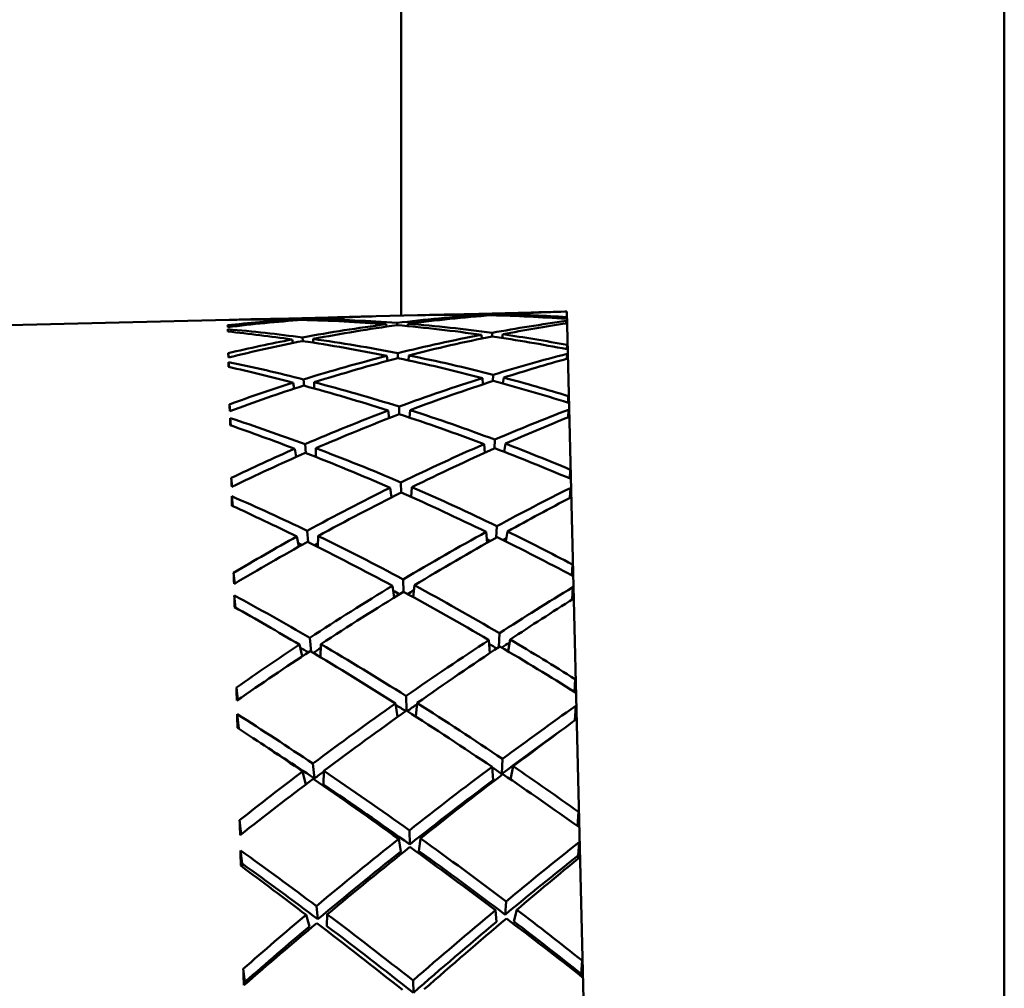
# Model space of a CAD drawing. Header units: inches. Extents: x 0.1 to 33.9, y 0.6 to 21.4.
# Tile 46 of 82: x 12.622 to 12.877, y 15.002 to 15.253. Entities that reach past the tile are written whole.
import ezdxf

# ---------------------------------------------------------------- set-up
doc = ezdxf.new("R2010")
doc.units = ezdxf.units.IN
doc.header["$MEASUREMENT"] = 0
doc.layers.add('Dimension (ANSI)', color=7, linetype='Continuous', lineweight=25)
doc.layers.add('Visible (ANSI)', color=7, linetype='Continuous', lineweight=50)
doc.styles.add('Note Text (ANSI)', font='tahoma.ttf')
doc.dimstyles.new('Default (ANSI)', dxfattribs={"dimtxt": 0.12, "dimasz": 0.098425, "dimexe": 0.125, "dimexo": 0.0625, "dimgap": 0.031496, "dimtad": 0, "dimtih": 1, "dimtoh": 1, "dimrnd": 1e-08, "dimzin": 4, "dimdsep": 46, "dimtxsty": 'Note Text (ANSI)', "dimcen": 0.09, "dimdle": 0.393701, "dimclrd": 256, "dimclre": 256, "dimclrt": 256, "dimadec": 0, "dimazin": 1, "dimtfac": 1, "dimtofl": 0, "dimtmove": 0, "dimatfit": 3, "dimfxl": 1, "dimtolj": 1, "dimtzin": 4, "dimlwd": -1, "dimlwe": -1, "dimarcsym": 0})

# ---------------------------------------------------------------- blocks, each defined once
blk = doc.blocks.new('*D10')
at = {"layer": 'Defpoints', "color": 0, "transparency": 16777216}
for p in [(16.99802, 15.3938), (5.23369, 15.25066), (16.99802, 12.40167)]:
    blk.add_point(p, dxfattribs=at)
at = {"layer": 'Dimension (ANSI)', "transparency": 16777216}
for p, q in [((16.99802, 15.3313), (16.99802, 12.27667)), ((5.23369, 15.18816), (5.23369, 12.27667)), ((5.33212, 12.40167), (10.89098, 12.40167)), ((16.89959, 12.40167), (11.34073, 12.40167))]:
    blk.add_line(p, q, dxfattribs=at)
for points in [[(5.33212, 12.41808), (5.33212, 12.38527), (5.23369, 12.40167)], [(16.89959, 12.41808), (16.89959, 12.38527), (16.99802, 12.40167)]]:
    blk.add_solid(points, dxfattribs=at)
at = {"layer": 'Dimension (ANSI)', "transparency": 16777216, "insert": (10.92248, 12.46405), "char_height": 0.12, "attachment_point": 1, "style": 'Note Text (ANSI)'}
blk.add_mtext('\\A1;11.76', dxfattribs=at)
blk = doc.blocks.new('*D12')
at = {"layer": 'Defpoints', "color": 0, "transparency": 16777216}
for p in [(18.03638, 15.3938), (18.43008, 15.3938), (8.03157, 13.06672)]:
    blk.add_point(p, dxfattribs=at)
at = {"layer": 'Dimension (ANSI)', "transparency": 16777216}
for p, q in [((18.09888, 15.3938), (18.55508, 15.3938)), ((18.43008, 15.29537), (18.43008, 14.32425)), ((18.43008, 13.16514), (18.43008, 14.13626)), ((8.09407, 13.06672), (18.55508, 13.06672))]:
    blk.add_line(p, q, dxfattribs=at)
for points in [[(18.41368, 15.29537), (18.44649, 15.29537), (18.43008, 15.3938)], [(18.41368, 13.16514), (18.44649, 13.16514), (18.43008, 13.06672)]]:
    blk.add_solid(points, dxfattribs=at)
at = {"layer": 'Dimension (ANSI)', "transparency": 16777216, "insert": (18.27901, 14.29276), "char_height": 0.12, "attachment_point": 1, "style": 'Note Text (ANSI)'}
blk.add_mtext('\\A1;2.33', dxfattribs=at)

msp = doc.modelspace()

# ---------------------------------------------------------------- linework, layer by layer
at = {"layer": 'Visible (ANSI)'}
for p, q in [((12.72064, 15.17605), (12.72064, 16.0313)), ((12.87689, 15.9513), (12.87689, 14.8363)), ((12.73056, 15.17629), (12.75779, 15.17696)), ((12.76302, 15.17709), (12.76359, 15.1771)), ((12.78266, 14.39544), (12.76359, 15.1771)), ((12.58747, 15.1728), (12.67609, 15.17496)), ((12.68132, 15.17509), (12.70855, 15.17576)), ((12.69232, 15.17475), (12.69227, 15.17502)), ((12.695, 15.17519), (12.69503, 15.17496)), ((12.69777, 15.17488), (12.69778, 15.17515)), ((12.71419, 15.17589), (12.72492, 15.17616)), ((12.71962, 15.17358), (12.7196, 15.17417)), ((12.72239, 15.17333), (12.72244, 15.17395)), ((12.74135, 15.17621), (12.74137, 15.17594)), ((12.74411, 15.17615), (12.74412, 15.17639)), ((12.74686, 15.17635), (12.74682, 15.17608)), ((12.76342, 15.17405), (12.76345, 15.17467)), ((12.67584, 15.17192), (12.67578, 15.17253)), ((12.71686, 15.17319), (12.71678, 15.17381)), ((12.7442, 15.17067), (12.74424, 15.1716)), ((12.69257, 15.16897), (12.6924, 15.16989)), ((12.69512, 15.1704), (12.6952, 15.16947)), ((12.69789, 15.16906), (12.6979, 15.17002)), ((12.74148, 15.17108), (12.74154, 15.17013)), ((12.74698, 15.17122), (12.74685, 15.17029)), ((12.67599, 15.16523), (12.67589, 15.16633)), ((12.71982, 15.16504), (12.71979, 15.16633)), ((12.76359, 15.16736), (12.76364, 15.16847)), ((12.67611, 15.16275), (12.67599, 15.16402)), ((12.71714, 15.16433), (12.71698, 15.16563)), ((12.72254, 15.16447), (12.72264, 15.16577)), ((12.7636, 15.16488), (12.76366, 15.16616)), ((12.69297, 15.15714), (12.69267, 15.15868)), ((12.69539, 15.15953), (12.69553, 15.15791)), ((12.69815, 15.15719), (12.69817, 15.15881)), ((12.74175, 15.15988), (12.74185, 15.15826)), ((12.74444, 15.1591), (12.7445, 15.16073)), ((12.74725, 15.16001), (12.74703, 15.15846)), ((12.76389, 15.15351), (12.76397, 15.15522)), ((12.67638, 15.15138), (12.67621, 15.15308)), ((12.71758, 15.14951), (12.71733, 15.15144)), ((12.72018, 15.15052), (12.72013, 15.15249)), ((12.72282, 15.14964), (12.72298, 15.15158)), ((12.76392, 15.14973), (12.76401, 15.15166)), ((12.67653, 15.1476), (12.67634, 15.14952)), ((12.74481, 15.14164), (12.74491, 15.14395)), ((12.69351, 15.13947), (12.69309, 15.14157)), ((12.6958, 15.14275), (12.69601, 15.14045)), ((12.69856, 15.13945), (12.69859, 15.1417)), ((12.74217, 15.14277), (12.74231, 15.14052)), ((12.74767, 15.1429), (12.74735, 15.14078)), ((12.76432, 15.13388), (12.76443, 15.13615)), ((12.6769, 15.13174), (12.67668, 15.13401)), ((12.71816, 15.12897), (12.71781, 15.13148)), ((12.72067, 15.13023), (12.72061, 15.13285)), ((12.72325, 15.12909), (12.72347, 15.13162)), ((12.76437, 15.12883), (12.76451, 15.1314)), ((12.67709, 15.1267), (12.67683, 15.12926)), ((12.69634, 15.12032), (12.69662, 15.11736)), ((12.74532, 15.11855), (12.74546, 15.12152)), ((12.6942, 15.11623), (12.69364, 15.11883)), ((12.6991, 15.11612), (12.69915, 15.11897)), ((12.74272, 15.12003), (12.74291, 15.11719)), ((12.74823, 15.12016), (12.7478, 15.11754)), ((12.76488, 15.10877), (12.76503, 15.11157)), ((12.67756, 15.10664), (12.67728, 15.10943)), ((12.7213, 15.1045), (12.72122, 15.10773)), ((12.71887, 15.10302), (12.71843, 15.10606)), ((12.7238, 15.10314), (12.72409, 15.10619)), ((12.76495, 15.10251), (12.76513, 15.1057)), ((12.6778, 15.10038), (12.67746, 15.10356)), ((12.69702, 15.09259), (12.69738, 15.089)), ((12.74595, 15.09019), (12.74613, 15.09379)), ((12.69503, 15.0878), (12.69433, 15.09082)), ((12.69976, 15.08758), (12.69983, 15.09095)), ((12.74341, 15.09202), (12.74364, 15.08865)), ((12.74891, 15.09215), (12.74836, 15.0891)), ((12.67835, 15.07647), (12.678, 15.07971)), ((12.76556, 15.0786), (12.76576, 15.08185)), ((12.72205, 15.07374), (12.72196, 15.07752)), ((12.71973, 15.07208), (12.71918, 15.07557)), ((12.72445, 15.0722), (12.72483, 15.07571)), ((12.76564, 15.07118), (12.76588, 15.07495)), ((12.67864, 15.06906), (12.67821, 15.07281)), ((12.69781, 15.06001), (12.69823, 15.05617)), ((12.74421, 15.05918), (12.74447, 15.05568)), ((12.74671, 15.05735), (12.74693, 15.06121)), ((12.74971, 15.05931), (12.74901, 15.05591)), ((12.69599, 15.05462), (12.69513, 15.05798)), ((12.70054, 15.05461), (12.70063, 15.05811)), ((12.76635, 15.04383), (12.7666, 15.04747)), ((12.67926, 15.0417), (12.67884, 15.04533)), ((12.7229, 15.03907), (12.72281, 15.0427)), ((12.72061, 15.03725), (12.72003, 15.0405)), ((12.72527, 15.03736), (12.72569, 15.04064)), ((12.76648, 15.03622), (12.76675, 15.03966)), ((12.6795, 15.0341), (12.67907, 15.03752)), ((12.7476, 15.02086), (12.74783, 15.02428)), ((12.69872, 15.02308), (12.69912, 15.01967)), ((12.70143, 15.01793), (12.70154, 15.02096)), ((12.74512, 15.02202), (12.74537, 15.019)), ((12.75062, 15.02216), (12.74988, 15.01911)), ((12.69692, 15.01782), (12.69603, 15.02082)), ((12.76726, 15.00556), (12.76753, 15.00898)), ((12.68022, 15.00344), (12.67978, 15.00684)), ((12.72383, 15.00065), (12.72376, 15.00383))]:
    msp.add_line(p, q, dxfattribs=at)
for centre, major_axis, ratio, start_param, end_param in [((12.69327, 14.78432), (-0.29201, -0.29435), 0.887009, 3.852646, 3.894695), ((12.76491, 14.78607), (-0.34987, -0.17995), 0.992189, 4.251913, 4.293478), ((12.69327, 14.78432), (0.30004, 0.30754), 0.814839, 0.695553, 0.737441), ((12.76491, 14.78607), (0.30602, -0.27976), 0.887009, 2.437591, 2.480541), ((12.69327, 14.78432), (0.28967, 0.28568), 0.925096, 0.826762, 0.875858), ((12.76491, 14.78607), (-0.31468, 0.29254), 0.814839, 5.545744, 5.587632), ((12.69327, 14.78432), (0.35823, -0.16268), 0.992189, 1.989708, 2.031272), ((12.76491, 14.78607), (0.30602, -0.27976), 0.887009, 2.388491, 2.43054), ((12.76491, 14.78607), (-0.31468, 0.29254), 0.814839, 5.482912, 5.538693), ((12.69327, 14.78432), (0.28967, 0.28568), 0.925096, 0.777823, 0.819711), ((12.69327, 14.78432), (0.35823, -0.16268), 0.992189, 1.927057, 1.982656), ((12.76491, 14.78607), (-0.34987, -0.17995), 0.992189, 4.300529, 4.356129), ((12.69327, 14.78432), (0.30004, 0.30754), 0.814839, 0.744492, 0.800273), ((12.69327, 14.78432), (0.35823, -0.16268), 0.992189, 1.864044, 1.919824), ((12.76491, 14.78607), (-0.30326, 0.27121), 0.925096, 5.463474, 5.505362), ((12.76491, 14.78607), (-0.30326, 0.27121), 0.925096, 5.407327, 5.456423), ((12.76491, 14.78607), (-0.29303, -0.29651), 0.87609, 3.990831, 4.039928), ((12.69327, 14.78432), (-0.29201, -0.29435), 0.887009, 3.802645, 3.845595), ((12.69327, 14.78432), (0.31333, 0.32408), 0.715274, 0.75265, 0.795599), ((12.74579, 14.7856), (0.01779, 0.3915), 0.001457, 0.08494, 0.098137), ((12.74579, 14.7856), (0.01708, 0.39148), 0.015894, 6.159666, 6.172863), ((12.71239, 14.78479), (0.03686, -0.39016), 0.001457, 3.043456, 3.056653), ((12.71239, 14.78479), (0.03615, -0.39018), 0.015894, 3.251915, 3.265112), ((12.76491, 14.78607), (-0.32876, 0.30842), 0.715274, 5.487586, 5.530536), ((12.69327, 14.78432), (0.30714, -0.28186), 0.87609, 2.243258, 2.292354), ((12.76491, 14.78607), (-0.34987, -0.17995), 0.992189, 4.363361, 4.419141), ((12.69327, 14.78432), (0.30004, 0.30754), 0.814839, 0.807505, 0.863105), ((12.76491, 14.78607), (-0.31468, 0.29254), 0.814839, 5.42008, 5.47568), ((12.76491, 14.78607), (-0.34987, -0.17995), 0.992189, 4.426193, 4.469142), ((12.69327, 14.78432), (0.30004, 0.30754), 0.814839, 0.870156, 0.919252), ((12.76491, 14.78607), (-0.32876, 0.30842), 0.715274, 5.424754, 5.480535), ((12.69327, 14.78432), (0.30714, -0.28186), 0.87609, 2.180607, 2.236206), ((12.76491, 14.78607), (-0.29303, -0.29651), 0.87609, 4.046979, 4.102578), ((12.69327, 14.78432), (0.31333, 0.32408), 0.715274, 0.802651, 0.858431), ((12.76491, 14.78607), (-0.31468, 0.29254), 0.814839, 5.363933, 5.413029), ((12.69327, 14.78432), (0.35823, -0.16268), 0.992189, 1.814043, 1.856993), ((12.71239, 14.78479), (0.03672, -0.39017), 0.007274, 3.351588, 3.364786), ((12.74579, 14.7856), (0.01765, 0.39149), 0.007274, 6.059992, 6.07319), ((12.71239, 14.78479), (0.03517, -0.3902), 0.02427, 3.377069, 3.390267), ((12.69327, 14.78432), (0.32076, -0.29969), 0.770731, 2.18953, 2.238626), ((12.76491, 14.78607), (-0.29303, -0.29651), 0.87609, 4.109811, 4.165591), ((12.69327, 14.78432), (0.31333, 0.32408), 0.715274, 0.865664, 0.921263), ((12.76491, 14.78607), (-0.32876, 0.30842), 0.715274, 5.361922, 5.417522), ((12.69327, 14.78432), (0.30714, -0.28186), 0.87609, 2.117594, 2.173375), ((12.76491, 14.78607), (-0.30576, -0.31498), 0.770731, 4.044559, 4.093655), ((12.69327, 14.78432), (0.32611, 0.33865), 0.624274, 0.813332, 0.856282), ((12.74579, 14.7856), (0.0161, 0.39145), 0.02427, 6.034511, 6.047709), ((12.76491, 14.78607), (-0.34224, 0.32234), 0.624274, 5.426903, 5.469853), ((12.76491, 14.78607), (-0.29303, -0.29651), 0.87609, 4.172643, 4.215592), ((12.69327, 14.78432), (0.32076, -0.29969), 0.770731, 2.126879, 2.182479), ((12.76491, 14.78607), (-0.30576, -0.31498), 0.770731, 4.100707, 4.156306), ((12.69327, 14.78432), (0.32611, 0.33865), 0.624274, 0.863333, 0.919114), ((12.76491, 14.78607), (-0.32876, 0.30842), 0.715274, 5.305775, 5.354871), ((12.69327, 14.78432), (0.30714, -0.28186), 0.87609, 2.067593, 2.110543), ((12.69327, 14.78432), (0.31333, 0.32408), 0.715274, 0.928314, 0.977411), ((12.76491, 14.78607), (-0.34224, 0.32234), 0.624274, 5.364071, 5.419852), ((12.74579, 14.7856), (0.01708, 0.39148), 0.015894, 5.934905, 5.948103), ((12.71239, 14.78479), (0.03615, -0.39018), 0.015894, 3.476675, 3.489873), ((12.76491, 14.78607), (-0.30576, -0.31498), 0.770731, 4.163538, 4.219319), ((12.69327, 14.78432), (0.32076, -0.29969), 0.770731, 2.063866, 2.119647), ((12.76491, 14.78607), (-0.31895, -0.33057), 0.675093, 4.104189, 4.153285), ((12.74579, 14.7856), (-0.01471, -0.39142), 0.032273, 2.767665, 2.780863), ((12.71239, 14.78479), (0.03378, -0.39024), 0.032273, 3.502322, 3.51552), ((12.69327, 14.78432), (0.33469, -0.31462), 0.675093, 2.129901, 2.178997), ((12.69327, 14.78432), (0.32611, 0.33865), 0.624274, 0.926346, 0.981946), ((12.76491, 14.78607), (-0.34224, 0.32234), 0.624274, 5.30124, 5.356839), ((12.69327, 14.78432), (0.33786, 0.35162), 0.540148, 0.874898, 0.917847), ((12.76491, 14.78607), (-0.35461, 0.33473), 0.540148, 5.365338, 5.408288), ((12.76491, 14.78607), (-0.30576, -0.31498), 0.770731, 4.22637, 4.26932), ((12.69327, 14.78432), (0.33469, -0.31462), 0.675093, 2.06725, 2.122849), ((12.76491, 14.78607), (-0.31895, -0.33057), 0.675093, 4.160336, 4.215935), ((12.69327, 14.78432), (0.33786, 0.35162), 0.540148, 0.924899, 0.980679), ((12.76491, 14.78607), (-0.34224, 0.32234), 0.624274, 5.245092, 5.294188), ((12.69327, 14.78432), (0.32076, -0.29969), 0.770731, 2.013865, 2.056815), ((12.69327, 14.78432), (0.32611, 0.33865), 0.624274, 0.988997, 1.038093), ((12.76491, 14.78607), (-0.35461, 0.33473), 0.540148, 5.302506, 5.358287), ((12.74579, 14.7856), (0.0161, 0.39145), 0.02427, 5.809751, 5.822948), ((12.71239, 14.78479), (0.03517, -0.3902), 0.02427, 3.60183, 3.615027), ((12.76491, 14.78607), (-0.31895, -0.33057), 0.675093, 4.223168, 4.278948), ((12.69327, 14.78432), (0.33469, -0.31462), 0.675093, 2.004237, 2.060018), ((12.76491, 14.78607), (-0.33132, -0.34443), 0.587242, 4.165346, 4.214442), ((12.74579, 14.7856), (-0.01294, -0.39138), 0.039777, 2.642287, 2.655485), ((12.71239, 14.78479), (0.03201, -0.39028), 0.039777, 3.6277, 3.640898), ((12.69327, 14.78432), (0.34772, -0.32786), 0.587242, 2.068743, 2.117839), ((12.69327, 14.78432), (0.33786, 0.35162), 0.540148, 0.987912, 1.043511), ((12.69327, 14.78432), (0.33041, -0.3106), 0.675093, 2.071754, 2.072755), ((12.76491, 14.78607), (-0.35461, 0.33473), 0.540148, 5.239674, 5.295274), ((12.76491, 14.78607), (-0.31487, -0.32634), 0.675093, 4.21043, 4.211431), ((12.69327, 14.78432), (0.34841, 0.3631), 0.461551, 0.936872, 0.979822), ((12.76491, 14.78607), (-0.3657, 0.34567), 0.461551, 5.303363, 5.346313), ((12.76491, 14.78607), (-0.31895, -0.33057), 0.675093, 4.286, 4.328949), ((12.69327, 14.78432), (0.34772, -0.32786), 0.587242, 2.006092, 2.061692), ((12.76491, 14.78607), (-0.33132, -0.34443), 0.587242, 4.221493, 4.277093), ((12.69327, 14.78432), (0.34841, 0.3631), 0.461551, 0.986873, 1.042654), ((12.69327, 14.78432), (0.33041, -0.3106), 0.675093, 2.006811, 2.009237), ((12.76491, 14.78607), (-0.35461, 0.33473), 0.540148, 5.183527, 5.232623), ((12.76491, 14.78607), (-0.32708, -0.34002), 0.587242, 4.208598, 4.211032), ((12.69327, 14.78432), (0.33469, -0.31462), 0.675093, 1.954236, 1.997186), ((12.69327, 14.78432), (0.33786, 0.35162), 0.540148, 1.050562, 1.099659), ((12.69327, 14.78432), (0.34327, -0.32367), 0.587242, 2.072153, 2.074587), ((12.76491, 14.78607), (-0.3657, 0.34567), 0.461551, 5.240531, 5.296312), ((12.76491, 14.78607), (-0.31487, -0.32634), 0.675093, 4.273948, 4.276374), ((12.74579, 14.7856), (-0.01471, -0.39142), 0.032273, 2.542905, 2.556102), ((12.71239, 14.78479), (0.03378, -0.39024), 0.032273, 3.727083, 3.740281), ((12.76491, 14.78607), (-0.33132, -0.34443), 0.587242, 4.284325, 4.340106), ((12.69327, 14.78432), (0.34772, -0.32786), 0.587242, 1.943079, 1.99886), ((12.76491, 14.78607), (-0.34257, -0.35675), 0.505649, 4.227122, 4.276218), ((12.74579, 14.7856), (-0.01082, -0.39132), 0.046664, 2.516766, 2.529964), ((12.71239, 14.78479), (0.02989, -0.39033), 0.046664, 3.753221, 3.766419), ((12.69327, 14.78432), (0.35955, -0.33963), 0.505649, 2.006967, 2.056063), ((12.69327, 14.78432), (0.34841, 0.3631), 0.461551, 1.049886, 1.105486), ((12.69327, 14.78432), (0.34327, -0.32367), 0.587242, 2.007532, 2.01183), ((12.76491, 14.78607), (-0.3657, 0.34567), 0.461551, 5.1777, 5.233299), ((12.76491, 14.78607), (-0.32708, -0.34002), 0.587242, 4.271355, 4.275653), ((12.69327, 14.78432), (0.35765, 0.37307), 0.387389, 0.999068, 1.042018), ((12.76491, 14.78607), (0.37541, -0.35518), 0.387389, 2.099575, 2.142525), ((12.76491, 14.78607), (-0.33132, -0.34443), 0.587242, 4.347157, 4.390107), ((12.69327, 14.78432), (0.35496, -0.33528), 0.505649, 2.007855, 2.013254), ((12.76491, 14.78607), (-0.32708, -0.34002), 0.587242, 4.335022, 4.340048), ((12.69327, 14.78432), (0.35955, -0.33963), 0.505649, 1.944316, 1.999916), ((12.76491, 14.78607), (-0.34257, -0.35675), 0.505649, 4.283269, 4.338869), ((12.69327, 14.78432), (0.35765, 0.37307), 0.387389, 1.049069, 1.10485), ((12.69327, 14.78432), (0.34327, -0.32367), 0.587242, 1.943137, 1.948163), ((12.76491, 14.78607), (-0.3657, 0.34567), 0.461551, 5.121552, 5.170648), ((12.76491, 14.78607), (-0.33818, -0.35219), 0.505649, 4.269931, 4.27533), ((12.69327, 14.78432), (0.34772, -0.32786), 0.587242, 1.893078, 1.936028), ((12.69327, 14.78432), (0.34841, 0.3631), 0.461551, 1.112537, 1.161633), ((12.76491, 14.78607), (0.37541, -0.35518), 0.387389, 2.036743, 2.092524), ((12.71239, 14.78479), (0.03201, -0.39028), 0.039777, 3.852461, 3.865659), ((12.74579, 14.7856), (-0.01294, -0.39138), 0.039777, 2.417526, 2.430724), ((12.76491, 14.78607), (-0.34257, -0.35675), 0.505649, 4.346101, 4.401882), ((12.69327, 14.78432), (0.35496, -0.33528), 0.505649, 1.943633, 1.950343), ((12.76491, 14.78607), (-0.33818, -0.35219), 0.505649, 4.332843, 4.339552), ((12.69327, 14.78432), (0.35955, -0.33963), 0.505649, 1.881304, 1.937084), ((12.76491, 14.78607), (-0.35255, -0.36758), 0.429086, 4.289207, 4.338303), ((12.74579, 14.7856), (-0.00837, -0.39126), 0.052824, 2.391093, 2.40429), ((12.71239, 14.78479), (0.02744, -0.39039), 0.052824, 3.878895, 3.892093), ((12.69327, 14.78432), (0.37006, -0.34995), 0.429086, 1.944882, 1.993978), ((12.69327, 14.78432), (0.35765, 0.37307), 0.387389, 1.112082, 1.167682), ((12.76491, 14.78607), (0.37541, -0.35518), 0.387389, 1.973911, 2.029511), ((12.76491, 14.78607), (0.38369, -0.36324), 0.316756, 2.037248, 2.080197), ((12.69327, 14.78432), (0.36552, 0.38152), 0.316756, 1.061395, 1.104345), ((12.76491, 14.78607), (-0.34805, -0.36288), 0.429086, 4.299143, 4.339492), ((12.69327, 14.78432), (0.36533, -0.34547), 0.429086, 1.943693, 1.984042), ((12.76491, 14.78607), (-0.35255, -0.36758), 0.429086, 4.345355, 4.400954), ((12.69327, 14.78432), (0.35955, -0.33963), 0.505649, 1.831303, 1.874252), ((12.76491, 14.78607), (-0.34257, -0.35675), 0.505649, 4.408933, 4.451883), ((12.76491, 14.78607), (-0.33818, -0.35219), 0.505649, 4.396694, 4.403071), ((12.69327, 14.78432), (0.37006, -0.34995), 0.429086, 1.882231, 1.937831), ((12.69327, 14.78432), (0.36552, 0.38152), 0.316756, 1.111396, 1.167177), ((12.69327, 14.78432), (0.35496, -0.33528), 0.505649, 1.880114, 1.886491), ((12.76491, 14.78607), (0.37541, -0.35518), 0.387389, 1.917764, 1.96686), ((12.69327, 14.78432), (0.35765, 0.37307), 0.387389, 1.174733, 1.223829), ((12.76491, 14.78607), (0.38369, -0.36324), 0.316756, 1.974416, 2.030196), ((12.69327, 14.78432), (0.36533, -0.34547), 0.429086, 1.881045, 1.937831), ((12.76491, 14.78607), (-0.34805, -0.36288), 0.429086, 4.345355, 4.402141), ((12.74579, 14.7856), (-0.01082, -0.39132), 0.046664, 2.292005, 2.305203), ((12.71239, 14.78479), (0.02989, -0.39033), 0.046664, 3.977982, 3.99118), ((12.76491, 14.78607), (-0.35255, -0.36758), 0.429086, 4.408186, 4.463967), ((12.69327, 14.78432), (0.37006, -0.34995), 0.429086, 1.819218, 1.874999), ((12.76491, 14.78607), (0.36121, 0.3769), 0.356548, 1.209875, 1.258971), ((12.74579, 14.7856), (-0.00564, -0.3912), 0.058156, 2.265267, 2.278464), ((12.71239, 14.78479), (0.02471, -0.39046), 0.058156, 4.004721, 4.017919), ((12.69327, 14.78432), (0.37916, -0.35884), 0.356548, 1.882622, 1.931718), ((12.76491, 14.78607), (-0.34805, -0.36288), 0.429086, 4.408186, 4.465156), ((12.69327, 14.78432), (0.36552, 0.38152), 0.316756, 1.174409, 1.230009), ((12.76491, 14.78607), (0.38369, -0.36324), 0.316756, 1.911584, 1.967183), ((12.69327, 14.78432), (0.36533, -0.34547), 0.429086, 1.818029, 1.874999), ((12.76491, 14.78607), (0.35659, 0.37208), 0.356548, 1.210501, 1.26016), ((12.74579, 14.7856), (-0.00557, -0.38619), 0.058156, 2.275055, 2.277839), ((12.69327, 14.78432), (0.37431, -0.35425), 0.356548, 1.881433, 1.931092), ((12.71239, 14.78479), (0.02439, -0.38546), 0.058156, 4.005347, 4.008131), ((12.69327, 14.78432), (0.37198, 0.38844), 0.248883, 1.123805, 1.166755), ((12.76491, 14.78607), (0.39048, -0.36984), 0.248883, 1.974838, 2.017788), ((12.69327, 14.78432), (0.37916, -0.35884), 0.356548, 1.819971, 1.87557), ((12.76491, 14.78607), (0.36121, 0.3769), 0.356548, 1.266022, 1.321622), ((12.69327, 14.78432), (0.37006, -0.34995), 0.429086, 1.769217, 1.812167), ((12.76491, 14.78607), (-0.35255, -0.36758), 0.429086, 4.471018, 4.513968), ((12.69327, 14.78432), (0.36552, 0.38152), 0.316756, 1.23706, 1.286156), ((12.76491, 14.78607), (0.39048, -0.36984), 0.248883, 1.912006, 1.967787), ((12.76491, 14.78607), (0.35659, 0.37208), 0.356548, 1.266022, 1.322808), ((12.69327, 14.78432), (0.37198, 0.38844), 0.248883, 1.173806, 1.229587), ((12.76491, 14.78607), (0.38369, -0.36324), 0.316756, 1.855437, 1.904533), ((12.69327, 14.78432), (0.36533, -0.34547), 0.429086, 1.767461, 1.812167), ((12.76491, 14.78607), (-0.34805, -0.36288), 0.429086, 4.471018, 4.515724), ((12.69327, 14.78432), (0.37431, -0.35425), 0.356548, 1.818784, 1.87557), ((12.74579, 14.7856), (-0.00837, -0.39126), 0.052824, 2.166332, 2.179529), ((12.71239, 14.78479), (0.02744, -0.39039), 0.052824, 4.103656, 4.116854), ((12.74579, 14.7856), (-0.00827, -0.38626), 0.052824, 2.175915, 2.177773), ((12.71239, 14.78479), (0.02709, -0.3854), 0.052824, 4.105412, 4.10727)]:
    msp.add_ellipse(centre, major_axis=major_axis, ratio=ratio, start_param=start_param, end_param=end_param, dxfattribs=at)

# ---------------------------------------------------------------- dimensions: what is measured, and where the dimension line sits
at = {"layer": 'Dimension (ANSI)'}
for base, p1, p2, angle, override, picture, middle in [((16.99802, 12.40167), (5.23369, 15.25066), (16.99802, 15.3938), 180, {"dimgap": 0.031496, "dimtih": 0, "dimtoh": 0, "dimdec": 2, "dimtol": 0, "dimlim": 0, "dimtp": 0, "dimtm": 0, "dimtdec": 2, "dimatfit": 1}, '*D10', (11.11585, 12.40167)), ((18.43008, 15.3938), (8.03157, 13.06672), (18.03638, 15.3938), 90, {"dimgap": 0.031496, "dimdec": 2, "dimtol": 0, "dimlim": 0, "dimtp": 0, "dimtm": 0, "dimtdec": 2, "dimatfit": 1}, '*D12', (18.43008, 14.23026))]:
    dim = msp.add_linear_dim(base=base, p1=p1, p2=p2, angle=angle, dimstyle='Default (ANSI)', override=override, dxfattribs=at)
    dim.commit()
    dim.dimension.update_dxf_attribs({"geometry": picture, "text_midpoint": middle, "dimtype": 160})

doc.saveas('drawing.dxf')
